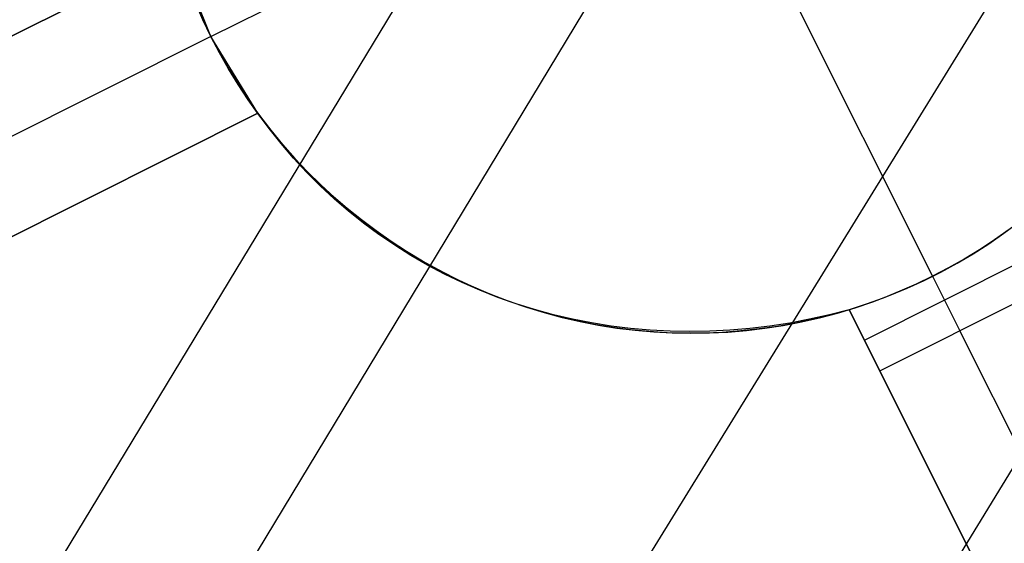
# Model space of a CAD drawing. Header units: millimetres. Extents: x 10802 to 11966, y -167 to 850.
# Tile 75 of 182: x 11314.2 to 11319.7, y 546.25 to 549.17. Entities that reach past the tile are written whole.
import ezdxf

# ---------------------------------------------------------------- set-up
doc = ezdxf.new("R2010")
doc.units = ezdxf.units.MM
doc.layers.add('1', color=7, linetype='Continuous')
doc.layers.add('color', color=7, linetype='Continuous')

msp = doc.modelspace()

# ---------------------------------------------------------------- linework, layer by layer
at = {"layer": '1', "color": 29, "true_color": 0x4d342b}
for p, q in [((11334.3064, 578.9796, 58.9934), (11273.5533, 478.6563, 59.5375)), ((11335.0744, 578.5332, 65.2324), (11274.3934, 478.1606, 65.612)), ((11275.4204, 477.5546, 59.5522), (11336.9741, 577.4291, 59.3311)), ((11338.1316, 576.7564, 59.4494), (11276.9497, 476.6522, 59.5608))]:
    msp.add_line(p, q, dxfattribs=at)
at = {"layer": 'color', "color": 254, "true_color": 0xcad1ee}
for p, q in [((11315.2712, 549.0775, -16.3379), (11316.8357, 549.8616, -16.3379)), ((11310.5771, 547.2843, 2.0193), (11315.0847, 549.5433, 2.7593)), ((11315.0847, 549.5433, -3.3799), (11310.5771, 547.2843, 1.6621)), ((11315.0847, 549.5433, -0.3103), (11312.3405, 548.168, -0.3103)), ((11315.2712, 549.0775, -3.3379), (11315.0847, 549.5433, -3.3799)), ((11315.1849, 549.2657, -16.3379), (11315.2264, 549.1709, -16.3379)), ((11315.2264, 549.1709, -6.4207), (11315.1849, 549.2657, -6.4207)), ((11318.5133, 549.3041, -16.3379), (11319.2974, 547.7396, -16.3379)), ((11315.2264, 549.1709, -16.3379), (11315.2712, 549.0775, -16.3379)), ((11315.2712, 549.0775, -6.4207), (11315.2264, 549.1709, -6.4207)), ((11315.2712, 549.0775, -3.3379), (11310.8012, 546.8373, 1.6621)), ((11315.2712, 549.0775, -16.3379), (11315.2712, 549.0775, -3.3379)), ((11315.2712, 549.0775, -16.3379), (11315.3192, 548.9857, -16.3379)), ((11315.5327, 548.6493, -3.3799), (11315.2712, 549.0775, -3.3379)), ((11315.3188, 548.9865, -5.854), (11315.2712, 549.0775, -5.854)), ((11315.3694, 548.8972, -5.854), (11315.3188, 548.9865, -5.854)), ((11315.3192, 548.9857, -16.3379), (11315.3703, 548.8957, -16.3379)), ((11315.4231, 548.8096, -5.854), (11315.3694, 548.8972, -5.854)), ((11315.3703, 548.8957, -16.3379), (11315.4245, 548.8074, -16.3379)), ((11315.4798, 548.724, -5.854), (11315.4231, 548.8096, -5.854)), ((11315.4245, 548.8074, -16.3379), (11315.4818, 548.7211, -16.3379)), ((11315.5393, 548.6404, -5.854), (11315.4798, 548.724, -5.854)), ((11315.4818, 548.7211, -16.3379), (11315.5419, 548.6368, -16.3379)), ((11315.5327, 548.6493, 3.1627), (11311.0252, 546.3902, 2.4154)), ((11311.0252, 546.3902, 1.6621), (11315.5327, 548.6493, -3.3799)), ((11312.6082, 547.1836, -0.1086), (11315.5327, 548.6493, -0.1086)), ((11315.5961, 548.5632, 3.2078), (11315.5327, 548.6493, 3.1627)), ((11315.5327, 548.6493, 3.1627), (11315.5327, 548.6493, -3.3799)), ((11315.6017, 548.5588, -5.854), (11315.5393, 548.6404, -5.854)), ((11315.5419, 548.6368, -16.3379), (11315.605, 548.5546, -16.3379)), ((11315.6625, 548.4796, 3.2531), (11315.5961, 548.5632, 3.2078)), ((11315.6668, 548.4794, -5.854), (11315.6017, 548.5588, -5.854)), ((11315.605, 548.5546, -16.3379), (11315.6708, 548.4747, -16.3379)), ((11315.7321, 548.3987, 3.2986), (11315.6625, 548.4796, 3.2531)), ((11315.7346, 548.4023, -5.854), (11315.6668, 548.4794, -5.854)), ((11315.6708, 548.4747, -16.3379), (11315.7394, 548.3971, -16.3379)), ((11315.8046, 548.3204, 3.3441), (11315.7321, 548.3987, 3.2986)), ((11315.805, 548.3276, -5.854), (11315.7346, 548.4023, -5.854)), ((11315.7394, 548.3971, -16.3379), (11315.8106, 548.3219, -16.3379)), ((11315.8779, 548.2553, -5.854), (11315.805, 548.3276, -5.854)), ((11315.8799, 548.2449, 3.3896), (11315.8046, 548.3204, 3.3441)), ((11315.8106, 548.3219, -16.3379), (11315.8843, 548.2492, -16.3379)), ((11315.9533, 548.1855, -5.854), (11315.8779, 548.2553, -5.854)), ((11315.9581, 548.1723, 3.4351), (11315.8799, 548.2449, 3.3896)), ((11315.8843, 548.2492, -16.3379), (11315.9605, 548.179, -16.3379)), ((11316.031, 548.1184, -5.854), (11315.9533, 548.1855, -5.854)), ((11316.039, 548.1027, 3.4805), (11315.9581, 548.1723, 3.4351)), ((11315.9605, 548.179, -16.3379), (11316.0391, 548.1116, -16.3379)), ((11316.1109, 548.054, -5.854), (11316.031, 548.1184, -5.854)), ((11316.0391, 548.1116, -16.3379), (11316.12, 548.0469, -16.3379)), ((11316.1225, 548.0361, 3.5258), (11316.039, 548.1027, 3.4805)), ((11316.193, 547.9923, -5.854), (11316.1109, 548.054, -5.854)), ((11316.12, 548.0469, -16.3379), (11316.2031, 547.985, -16.3379)), ((11316.2085, 547.9726, 3.5709), (11316.1225, 548.0361, 3.5258)), ((11319.7256, 548.0011, -8.3379), (11319.6435, 547.9431, -8.3379)), ((11319.6962, 547.9799, -16.3379), (11319.7794, 548.0415, -16.3379)), ((11316.2772, 547.9335, -5.854), (11316.193, 547.9923, -5.854)), ((11316.2031, 547.985, -16.3379), (11316.2882, 547.9261, -16.3379)), ((11316.2969, 547.9124, 3.6158), (11316.2085, 547.9726, 3.5709)), ((11319.6435, 547.9431, -8.3379), (11319.5596, 547.8879, -8.3379)), ((11319.6109, 547.9212, -16.3379), (11319.6962, 547.9799, -16.3379)), ((11316.3633, 547.8776, -5.854), (11316.2772, 547.9335, -5.854)), ((11316.2882, 547.9261, -16.3379), (11316.3753, 547.8701, -16.3379)), ((11316.3875, 547.8554, 3.6603), (11316.2969, 547.9124, 3.6158)), ((11319.5596, 547.8879, -8.3379), (11319.4739, 547.8356, -8.3379)), ((11319.5236, 547.8654, -16.3379), (11319.6109, 547.9212, -16.3379)), ((11316.4513, 547.8247, -5.854), (11316.3633, 547.8776, -5.854)), ((11316.3753, 547.8701, -16.3379), (11316.4643, 547.8172, -16.3379)), ((11316.4804, 547.8018, 3.7045), (11316.3875, 547.8554, 3.6603)), ((11318.9171, 547.3825, -8.3379), (11319.8111, 547.8305, -8.3379)), ((11319.4739, 547.8356, -8.3379), (11319.3864, 547.7861, -8.3379)), ((11319.4344, 547.8128, -16.3379), (11319.5236, 547.8654, -16.3379)), ((11316.5411, 547.7748, -5.854), (11316.4513, 547.8247, -5.854)), ((11316.4643, 547.8172, -16.3379), (11316.5551, 547.7673, -16.3379)), ((11316.5754, 547.7516, 3.7483), (11316.4804, 547.8018, 3.7045)), ((11316.6325, 547.728, -5.854), (11316.5411, 547.7748, -5.854)), ((11319.3864, 547.7861, -8.3379), (11319.2974, 547.7396, -8.3379)), ((11319.3435, 547.7632, -16.3379), (11319.4344, 547.8128, -16.3379)), ((11316.5551, 547.7673, -16.3379), (11316.6476, 547.7207, -16.3379)), ((11316.6723, 547.7049, 3.7916), (11316.5754, 547.7516, 3.7483)), ((11316.7254, 547.6844, -5.854), (11316.6325, 547.728, -5.854)), ((11316.6476, 547.7207, -16.3379), (11316.7416, 547.6772, -16.3379)), ((11319.2974, 547.7396, -8.3379), (11319.2068, 547.6961, -8.3379)), ((11319.2509, 547.7168, -16.3379), (11319.3435, 547.7632, -16.3379)), ((11319.2974, 547.7396, -8.3379), (11319.2974, 547.7396, -16.3379)), ((11319.2974, 547.7396, -8.3379), (11319.4496, 547.4359, -8.3379)), ((11316.771, 547.6617, 3.8344), (11316.6723, 547.7049, 3.7916)), ((11316.8198, 547.644, -5.854), (11316.7254, 547.6844, -5.854)), ((11316.7416, 547.6772, -16.3379), (11316.837, 547.637, -16.3379)), ((11319.0612, 547.6337, -16.3379), (11319.1567, 547.6736, -16.3379)), ((11319.2068, 547.6961, -8.3379), (11319.1149, 547.6556, -8.3379)), ((11319.1567, 547.6736, -16.3379), (11319.2509, 547.7168, -16.3379)), ((11316.8715, 547.622, 3.8767), (11316.771, 547.6617, 3.8344)), ((11316.9155, 547.6068, -5.854), (11316.8198, 547.644, -5.854)), ((11316.837, 547.637, -16.3379), (11316.9338, 547.6001, -16.3379)), ((11316.9736, 547.586, 3.9183), (11316.8715, 547.622, 3.8767)), ((11319.0216, 547.6183, -8.3379), (11318.9271, 547.5841, -8.3379)), ((11318.9643, 547.5971, -16.3379), (11319.0612, 547.6337, -16.3379)), ((11319.0026, 547.2118, -8.3379), (11319.8966, 547.6599, -8.3379)), ((11319.1149, 547.6556, -8.3379), (11319.0216, 547.6183, -8.3379)), ((11317.0125, 547.573, -5.854), (11316.9155, 547.6068, -5.854)), ((11316.9338, 547.6001, -16.3379), (11317.0318, 547.5666, -16.3379)), ((11317.0772, 547.5537, 3.9593), (11316.9736, 547.586, 3.9183)), ((11317.1105, 547.5424, -5.854), (11317.0125, 547.573, -5.854)), ((11317.0318, 547.5666, -16.3379), (11317.1309, 547.5365, -16.3379)), ((11318.767, 547.5341, -16.3379), (11318.8662, 547.5639, -16.3379)), ((11318.9271, 547.5841, -8.3379), (11318.8316, 547.5531, -8.3379)), ((11318.8662, 547.5639, -16.3379), (11318.9643, 547.5971, -16.3379)), ((11317.1821, 547.525, 3.9996), (11317.0772, 547.5537, 3.9593)), ((11317.2095, 547.5153, -5.854), (11317.1105, 547.5424, -5.854)), ((11317.1309, 547.5365, -16.3379), (11317.231, 547.5099, -16.3379)), ((11317.2883, 547.5002, 4.0391), (11317.1821, 547.525, 3.9996)), ((11317.3094, 547.4915, -5.854), (11317.2095, 547.5153, -5.854)), ((11317.231, 547.5099, -16.3379), (11317.3319, 547.4867, -16.3379)), ((11317.3956, 547.479, 4.0778), (11317.2883, 547.5002, 4.0391)), ((11318.6115, 547.4997, 4.4378), (11318.5007, 547.4787, 4.4108)), ((11318.6333, 547.4997, -5.854), (11318.5329, 547.4782, -5.854)), ((11318.5659, 547.4848, -16.3379), (11318.6669, 547.5077, -16.3379)), ((11318.7218, 547.5245, 4.4635), (11318.6115, 547.4997, 4.4378)), ((11318.7329, 547.5247, -5.854), (11318.6333, 547.4997, -5.854)), ((11318.6669, 547.5077, -16.3379), (11318.767, 547.5341, -16.3379)), ((11318.8316, 547.5531, 4.488), (11318.7218, 547.5245, 4.4635)), ((11318.8316, 547.5531, -5.854), (11318.7329, 547.5247, -5.854)), ((11322.8828, 539.4695, 8.1342), (11318.8316, 547.5531, 4.488)), ((11318.8316, 547.5531, -8.3379), (11318.8316, 547.5531, 4.488)), ((11318.8316, 547.5531, -8.3379), (11319.0026, 547.2118, -8.3379)), ((11321.1331, 542.9607, -0.1018), (11318.8316, 547.5531, -0.1018)), ((11317.4101, 547.4712, -5.854), (11317.3094, 547.4915, -5.854)), ((11317.3319, 547.4867, -16.3379), (11317.4336, 547.467, -16.3379)), ((11317.5038, 547.4617, 4.1156), (11317.3956, 547.479, 4.0778)), ((11317.5113, 547.4543, -5.854), (11317.4101, 547.4712, -5.854)), ((11317.4336, 547.467, -16.3379), (11317.5359, 547.4508, -16.3379)), ((11317.613, 547.4482, 4.1526), (11317.5038, 547.4617, 4.1156)), ((11317.6132, 547.441, -5.854), (11317.5113, 547.4543, -5.854)), ((11317.5359, 547.4508, -16.3379), (11317.6387, 547.4382, -16.3379)), ((11317.7228, 547.4386, 4.1886), (11317.613, 547.4482, 4.1526)), ((11318.2781, 547.448, 4.353), (11318.1667, 547.4384, 4.3224)), ((11318.3302, 547.4454, -5.854), (11318.2281, 547.4342, -5.854)), ((11318.259, 547.4372, -16.3379), (11318.3618, 547.4496, -16.3379)), ((11318.3895, 547.4614, 4.3825), (11318.2781, 547.448, 4.353)), ((11318.4318, 547.46, -5.854), (11318.3302, 547.4454, -5.854)), ((11318.3618, 547.4496, -16.3379), (11318.4641, 547.4654, -16.3379)), ((11318.5007, 547.4787, 4.4108), (11318.3895, 547.4614, 4.3825)), ((11318.5329, 547.4782, -5.854), (11318.4318, 547.46, -5.854)), ((11318.4641, 547.4654, -16.3379), (11318.5659, 547.4848, -16.3379)), ((11317.7154, 547.4311, -5.854), (11317.6132, 547.441, -5.854)), ((11317.6387, 547.4382, -16.3379), (11317.7418, 547.4291, -16.3379)), ((11317.8178, 547.4247, -5.854), (11317.7154, 547.4311, -5.854)), ((11317.8332, 547.4327, 4.2236), (11317.7228, 547.4386, 4.1886)), ((11317.7418, 547.4291, -16.3379), (11317.8452, 547.4236, -16.3379)), ((11317.9205, 547.4218, -5.854), (11317.8178, 547.4247, -5.854)), ((11317.9441, 547.4308, 4.2576), (11317.8332, 547.4327, 4.2236)), ((11317.8452, 547.4236, -16.3379), (11317.9488, 547.4216, -16.3379)), ((11318.0231, 547.4224, -5.854), (11317.9205, 547.4218, -5.854)), ((11318.0553, 547.4327, 4.2905), (11317.9441, 547.4308, 4.2576)), ((11317.9488, 547.4216, -16.3379), (11318.0523, 547.4233, -16.3379)), ((11318.1257, 547.4266, -5.854), (11318.0231, 547.4224, -5.854)), ((11318.0523, 547.4233, -16.3379), (11318.1558, 547.4285, -16.3379)), ((11318.1667, 547.4384, 4.3224), (11318.0553, 547.4327, 4.2905)), ((11318.2281, 547.4342, -5.854), (11318.1257, 547.4266, -5.854)), ((11318.1558, 547.4285, -16.3379), (11318.259, 547.4372, -16.3379)), ((11323.3298, 539.6935, 6.6621), (11319.4496, 547.4359, -8.3379)), ((11319.0026, 547.2118, -8.3379), (11322.8828, 539.4695, 6.6621))]:
    msp.add_line(p, q, dxfattribs=at)

doc.saveas('drawing.dxf')
